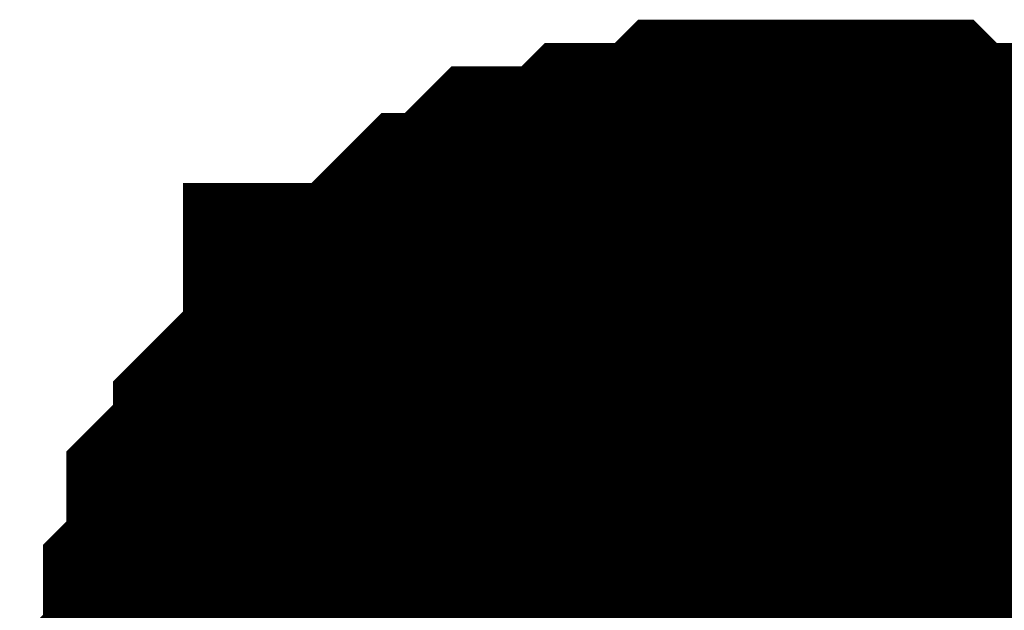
# Model space of a CAD drawing. Header units: inches. Extents: x 0 to 292, y 0 to 193.
# Tile 123 of 189: x 140.328 to 141.15, y 144.32 to 144.813. Entities that reach past the tile are written whole.
import ezdxf

# ---------------------------------------------------------------- set-up
doc = ezdxf.new("R2010")
doc.units = ezdxf.units.IN
doc.layers.add('Sheet', color=255, linetype='Continuous')

msp = doc.modelspace()

# ---------------------------------------------------------------- linework, layer by layer
at = {"layer": 'Sheet'}
for points in [[(140.47765, 144.15628, 0.29972, 0.29972, 0), (140.47765, 144.17578, 0.29972, 0.29972, 0), (140.47765, 144.21476, 0.29972, 0.29972, 0), (140.47765, 144.23425, 0.29972, 0.29972, 0), (140.49714, 144.25374, 0.29972, 0.29972, 0), (140.49714, 144.29272, 0.29972, 0.29972, 0), (140.49714, 144.31221, 0.29972, 0.29972, 0), (140.51662, 144.3317, 0.29972, 0.29972, 0), (140.51662, 144.3512, 0.29972, 0.29972, 0), (140.51662, 144.39018, 0.29972, 0.29972, 0), (140.53611, 144.40967, 0.29972, 0.29972, 0), (140.55559, 144.42916, 0.29972, 0.29972, 0), (140.55559, 144.44865, 0.29972, 0.29972, 0), (140.57507, 144.46814, 0.29972, 0.29972, 0), (140.59456, 144.48763, 0.29972, 0.29972, 0), (140.61404, 144.50712, 0.29972, 0.29972, 0), (140.61404, 144.52662, 0.29972, 0.29972, 0), (140.63352, 144.52662, 0.29972, 0.29972, 0), (140.65301, 144.54611, 0.29972, 0.29972, 0), (140.67249, 144.5656, 0.29972, 0.29972, 0), (140.69198, 144.58509, 0.29972, 0.29972, 0), (140.71146, 144.58509, 0.29972, 0.29972, 0), (140.73094, 144.60458, 0.29972, 0.29972, 0), (140.75043, 144.62407, 0.29972, 0.29972, 0), (140.78939, 144.62407, 0.29972, 0.29972, 0), (140.80888, 144.62407, 0.29972, 0.29972, 0), (140.82836, 144.64356, 0.29972, 0.29972, 0), (140.84785, 144.64356, 0.29972, 0.29972, 0), (140.88681, 144.64356, 0.29972, 0.29972, 0), (140.9063, 144.66305, 0.29972, 0.29972, 0), (140.92578, 144.66305, 0.29972, 0.29972, 0), (140.96475, 144.66305, 0.29972, 0.29972, 0), (140.98423, 144.66305, 0.29972, 0.29972, 0)], [(140.47765, 144.15628, 0.29972, 0.29972, 0), (140.47765, 144.17578, 0.29972, 0.29972, 0), (140.47765, 144.21476, 0.29972, 0.29972, 0), (140.47765, 144.23425, 0.29972, 0.29972, 0), (140.49714, 144.25374, 0.29972, 0.29972, 0), (140.49714, 144.29272, 0.29972, 0.29972, 0), (140.49714, 144.31221, 0.29972, 0.29972, 0), (140.51662, 144.3317, 0.29972, 0.29972, 0), (140.51662, 144.3512, 0.29972, 0.29972, 0), (140.51662, 144.39018, 0.29972, 0.29972, 0), (140.53611, 144.40967, 0.29972, 0.29972, 0), (140.55559, 144.42916, 0.29972, 0.29972, 0), (140.55559, 144.44865, 0.29972, 0.29972, 0), (140.57507, 144.46814, 0.29972, 0.29972, 0), (140.59456, 144.48763, 0.29972, 0.29972, 0), (140.61404, 144.50712, 0.29972, 0.29972, 0), (140.61404, 144.52662, 0.29972, 0.29972, 0), (140.63352, 144.52662, 0.29972, 0.29972, 0), (140.65301, 144.54611, 0.29972, 0.29972, 0), (140.67249, 144.5656, 0.29972, 0.29972, 0), (140.69198, 144.58509, 0.29972, 0.29972, 0), (140.71146, 144.58509, 0.29972, 0.29972, 0), (140.73094, 144.60458, 0.29972, 0.29972, 0), (140.75043, 144.62407, 0.29972, 0.29972, 0), (140.78939, 144.62407, 0.29972, 0.29972, 0), (140.80888, 144.62407, 0.29972, 0.29972, 0), (140.82836, 144.64356, 0.29972, 0.29972, 0), (140.84785, 144.64356, 0.29972, 0.29972, 0), (140.88681, 144.64356, 0.29972, 0.29972, 0), (140.9063, 144.66305, 0.29972, 0.29972, 0), (140.92578, 144.66305, 0.29972, 0.29972, 0), (140.96475, 144.66305, 0.29972, 0.29972, 0), (140.98423, 144.66305, 0.29972, 0.29972, 0)], [(140.47765, 144.15628, 0.29972, 0.29972, 0), (140.47765, 144.17578, 0.29972, 0.29972, 0), (140.47765, 144.21476, 0.29972, 0.29972, 0), (140.47765, 144.23425, 0.29972, 0.29972, 0), (140.49714, 144.25374, 0.29972, 0.29972, 0), (140.49714, 144.29272, 0.29972, 0.29972, 0), (140.49714, 144.31221, 0.29972, 0.29972, 0), (140.51662, 144.3317, 0.29972, 0.29972, 0), (140.51662, 144.3512, 0.29972, 0.29972, 0), (140.51662, 144.39018, 0.29972, 0.29972, 0), (140.53611, 144.40967, 0.29972, 0.29972, 0), (140.55559, 144.42916, 0.29972, 0.29972, 0), (140.55559, 144.44865, 0.29972, 0.29972, 0), (140.57507, 144.46814, 0.29972, 0.29972, 0), (140.59456, 144.48763, 0.29972, 0.29972, 0), (140.61404, 144.50712, 0.29972, 0.29972, 0), (140.61404, 144.52662, 0.29972, 0.29972, 0), (140.63352, 144.52662, 0.29972, 0.29972, 0), (140.65301, 144.54611, 0.29972, 0.29972, 0), (140.67249, 144.5656, 0.29972, 0.29972, 0), (140.69198, 144.58509, 0.29972, 0.29972, 0), (140.71146, 144.58509, 0.29972, 0.29972, 0), (140.73094, 144.60458, 0.29972, 0.29972, 0), (140.75043, 144.62407, 0.29972, 0.29972, 0), (140.78939, 144.62407, 0.29972, 0.29972, 0), (140.80888, 144.62407, 0.29972, 0.29972, 0), (140.82836, 144.64356, 0.29972, 0.29972, 0), (140.84785, 144.64356, 0.29972, 0.29972, 0), (140.88681, 144.64356, 0.29972, 0.29972, 0), (140.9063, 144.66305, 0.29972, 0.29972, 0), (140.92578, 144.66305, 0.29972, 0.29972, 0), (140.96475, 144.66305, 0.29972, 0.29972, 0), (140.98423, 144.66305, 0.29972, 0.29972, 0)], [(140.47765, 144.15628, 0.29972, 0.29972, 0), (140.47765, 144.17578, 0.29972, 0.29972, 0), (140.47765, 144.21476, 0.29972, 0.29972, 0), (140.47765, 144.23425, 0.29972, 0.29972, 0), (140.49714, 144.25374, 0.29972, 0.29972, 0), (140.49714, 144.29272, 0.29972, 0.29972, 0), (140.49714, 144.31221, 0.29972, 0.29972, 0), (140.51662, 144.3317, 0.29972, 0.29972, 0), (140.51662, 144.3512, 0.29972, 0.29972, 0), (140.51662, 144.39018, 0.29972, 0.29972, 0), (140.53611, 144.40967, 0.29972, 0.29972, 0), (140.55559, 144.42916, 0.29972, 0.29972, 0), (140.55559, 144.44865, 0.29972, 0.29972, 0), (140.57507, 144.46814, 0.29972, 0.29972, 0), (140.59456, 144.48763, 0.29972, 0.29972, 0), (140.61404, 144.50712, 0.29972, 0.29972, 0), (140.61404, 144.52662, 0.29972, 0.29972, 0), (140.63352, 144.52662, 0.29972, 0.29972, 0), (140.65301, 144.54611, 0.29972, 0.29972, 0), (140.67249, 144.5656, 0.29972, 0.29972, 0), (140.69198, 144.58509, 0.29972, 0.29972, 0), (140.71146, 144.58509, 0.29972, 0.29972, 0), (140.73094, 144.60458, 0.29972, 0.29972, 0), (140.75043, 144.62407, 0.29972, 0.29972, 0), (140.78939, 144.62407, 0.29972, 0.29972, 0), (140.80888, 144.62407, 0.29972, 0.29972, 0), (140.82836, 144.64356, 0.29972, 0.29972, 0), (140.84785, 144.64356, 0.29972, 0.29972, 0), (140.88681, 144.64356, 0.29972, 0.29972, 0), (140.9063, 144.66305, 0.29972, 0.29972, 0), (140.92578, 144.66305, 0.29972, 0.29972, 0), (140.96475, 144.66305, 0.29972, 0.29972, 0), (140.98423, 144.66305, 0.29972, 0.29972, 0)], [(140.47765, 144.15628, 0.29972, 0.29972, 0), (140.47765, 144.17578, 0.29972, 0.29972, 0), (140.47765, 144.21476, 0.29972, 0.29972, 0), (140.47765, 144.23425, 0.29972, 0.29972, 0), (140.49714, 144.25374, 0.29972, 0.29972, 0), (140.49714, 144.29272, 0.29972, 0.29972, 0), (140.49714, 144.31221, 0.29972, 0.29972, 0), (140.51662, 144.3317, 0.29972, 0.29972, 0), (140.51662, 144.3512, 0.29972, 0.29972, 0), (140.51662, 144.39018, 0.29972, 0.29972, 0), (140.53611, 144.40967, 0.29972, 0.29972, 0), (140.55559, 144.42916, 0.29972, 0.29972, 0), (140.55559, 144.44865, 0.29972, 0.29972, 0), (140.57507, 144.46814, 0.29972, 0.29972, 0), (140.59456, 144.48763, 0.29972, 0.29972, 0), (140.61404, 144.50712, 0.29972, 0.29972, 0), (140.61404, 144.52662, 0.29972, 0.29972, 0), (140.63352, 144.52662, 0.29972, 0.29972, 0), (140.65301, 144.54611, 0.29972, 0.29972, 0), (140.67249, 144.5656, 0.29972, 0.29972, 0), (140.69198, 144.58509, 0.29972, 0.29972, 0), (140.71146, 144.58509, 0.29972, 0.29972, 0), (140.73094, 144.60458, 0.29972, 0.29972, 0), (140.75043, 144.62407, 0.29972, 0.29972, 0), (140.78939, 144.62407, 0.29972, 0.29972, 0), (140.80888, 144.62407, 0.29972, 0.29972, 0), (140.82836, 144.64356, 0.29972, 0.29972, 0), (140.84785, 144.64356, 0.29972, 0.29972, 0), (140.88681, 144.64356, 0.29972, 0.29972, 0), (140.9063, 144.66305, 0.29972, 0.29972, 0), (140.92578, 144.66305, 0.29972, 0.29972, 0), (140.96475, 144.66305, 0.29972, 0.29972, 0), (140.98423, 144.66305, 0.29972, 0.29972, 0)], [(140.47765, 144.15628, 0.29972, 0.29972, 0), (140.47765, 144.17578, 0.29972, 0.29972, 0), (140.47765, 144.21476, 0.29972, 0.29972, 0), (140.47765, 144.23425, 0.29972, 0.29972, 0), (140.49714, 144.25374, 0.29972, 0.29972, 0), (140.49714, 144.29272, 0.29972, 0.29972, 0), (140.49714, 144.31221, 0.29972, 0.29972, 0), (140.51662, 144.3317, 0.29972, 0.29972, 0), (140.51662, 144.3512, 0.29972, 0.29972, 0), (140.51662, 144.39018, 0.29972, 0.29972, 0), (140.53611, 144.40967, 0.29972, 0.29972, 0), (140.55559, 144.42916, 0.29972, 0.29972, 0), (140.55559, 144.44865, 0.29972, 0.29972, 0), (140.57507, 144.46814, 0.29972, 0.29972, 0), (140.59456, 144.48763, 0.29972, 0.29972, 0), (140.61404, 144.50712, 0.29972, 0.29972, 0), (140.61404, 144.52662, 0.29972, 0.29972, 0), (140.63352, 144.52662, 0.29972, 0.29972, 0), (140.65301, 144.54611, 0.29972, 0.29972, 0), (140.67249, 144.5656, 0.29972, 0.29972, 0), (140.69198, 144.58509, 0.29972, 0.29972, 0), (140.71146, 144.58509, 0.29972, 0.29972, 0), (140.73094, 144.60458, 0.29972, 0.29972, 0), (140.75043, 144.62407, 0.29972, 0.29972, 0), (140.78939, 144.62407, 0.29972, 0.29972, 0), (140.80888, 144.62407, 0.29972, 0.29972, 0), (140.82836, 144.64356, 0.29972, 0.29972, 0), (140.84785, 144.64356, 0.29972, 0.29972, 0), (140.88681, 144.64356, 0.29972, 0.29972, 0), (140.9063, 144.66305, 0.29972, 0.29972, 0), (140.92578, 144.66305, 0.29972, 0.29972, 0), (140.96475, 144.66305, 0.29972, 0.29972, 0), (140.98423, 144.66305, 0.29972, 0.29972, 0)], [(140.47765, 144.15628, 0.29972, 0.29972, 0), (140.47765, 144.17578, 0.29972, 0.29972, 0), (140.47765, 144.21476, 0.29972, 0.29972, 0), (140.47765, 144.23425, 0.29972, 0.29972, 0), (140.49714, 144.25374, 0.29972, 0.29972, 0), (140.49714, 144.29272, 0.29972, 0.29972, 0), (140.49714, 144.31221, 0.29972, 0.29972, 0), (140.51662, 144.3317, 0.29972, 0.29972, 0), (140.51662, 144.3512, 0.29972, 0.29972, 0), (140.51662, 144.39018, 0.29972, 0.29972, 0), (140.53611, 144.40967, 0.29972, 0.29972, 0), (140.55559, 144.42916, 0.29972, 0.29972, 0), (140.55559, 144.44865, 0.29972, 0.29972, 0), (140.57507, 144.46814, 0.29972, 0.29972, 0), (140.59456, 144.48763, 0.29972, 0.29972, 0), (140.61404, 144.50712, 0.29972, 0.29972, 0), (140.61404, 144.52662, 0.29972, 0.29972, 0), (140.63352, 144.52662, 0.29972, 0.29972, 0), (140.65301, 144.54611, 0.29972, 0.29972, 0), (140.67249, 144.5656, 0.29972, 0.29972, 0), (140.69198, 144.58509, 0.29972, 0.29972, 0), (140.71146, 144.58509, 0.29972, 0.29972, 0), (140.73094, 144.60458, 0.29972, 0.29972, 0), (140.75043, 144.62407, 0.29972, 0.29972, 0), (140.78939, 144.62407, 0.29972, 0.29972, 0), (140.80888, 144.62407, 0.29972, 0.29972, 0), (140.82836, 144.64356, 0.29972, 0.29972, 0), (140.84785, 144.64356, 0.29972, 0.29972, 0), (140.88681, 144.64356, 0.29972, 0.29972, 0), (140.9063, 144.66305, 0.29972, 0.29972, 0), (140.92578, 144.66305, 0.29972, 0.29972, 0), (140.96475, 144.66305, 0.29972, 0.29972, 0), (140.98423, 144.66305, 0.29972, 0.29972, 0)], [(140.98423, 144.66305, 0.29972, 0.29972, 0), (140.98423, 144.66305, 0.29972, 0.29972, 0)], [(140.98423, 144.66305, 0.29972, 0.29972, 0), (141.00372, 144.66305, 0.29972, 0.29972, 0), (141.04268, 144.66305, 0.29972, 0.29972, 0), (141.06217, 144.66305, 0.29972, 0.29972, 0), (141.08165, 144.64356, 0.29972, 0.29972, 0), (141.10113, 144.64356, 0.29972, 0.29972, 0), (141.1401, 144.64356, 0.29972, 0.29972, 0), (141.15959, 144.62407, 0.29972, 0.29972, 0), (141.17907, 144.62407, 0.29972, 0.29972, 0), (141.19855, 144.62407, 0.29972, 0.29972, 0), (141.21804, 144.60458, 0.29972, 0.29972, 0), (141.23752, 144.58509, 0.29972, 0.29972, 0), (141.257, 144.58509, 0.29972, 0.29972, 0), (141.27649, 144.5656, 0.29972, 0.29972, 0), (141.29597, 144.54611, 0.29972, 0.29972, 0), (141.31545, 144.52662, 0.29972, 0.29972, 0)], [(140.98423, 144.66305, 0.29972, 0.29972, 0), (140.98423, 144.66305, 0.29972, 0.29972, 0)], [(140.98423, 144.66305, 0.29972, 0.29972, 0), (141.00372, 144.66305, 0.29972, 0.29972, 0), (141.04268, 144.66305, 0.29972, 0.29972, 0), (141.06217, 144.66305, 0.29972, 0.29972, 0), (141.08165, 144.64356, 0.29972, 0.29972, 0), (141.10113, 144.64356, 0.29972, 0.29972, 0), (141.1401, 144.64356, 0.29972, 0.29972, 0), (141.15959, 144.62407, 0.29972, 0.29972, 0), (141.17907, 144.62407, 0.29972, 0.29972, 0), (141.19855, 144.62407, 0.29972, 0.29972, 0), (141.21804, 144.60458, 0.29972, 0.29972, 0), (141.23752, 144.58509, 0.29972, 0.29972, 0), (141.257, 144.58509, 0.29972, 0.29972, 0), (141.27649, 144.5656, 0.29972, 0.29972, 0), (141.29597, 144.54611, 0.29972, 0.29972, 0), (141.31545, 144.52662, 0.29972, 0.29972, 0)], [(140.98423, 144.66305, 0.29972, 0.29972, 0), (140.98423, 144.66305, 0.29972, 0.29972, 0)], [(140.98423, 144.66305, 0.29972, 0.29972, 0), (141.00372, 144.66305, 0.29972, 0.29972, 0), (141.04268, 144.66305, 0.29972, 0.29972, 0), (141.06217, 144.66305, 0.29972, 0.29972, 0), (141.08165, 144.64356, 0.29972, 0.29972, 0), (141.10113, 144.64356, 0.29972, 0.29972, 0), (141.1401, 144.64356, 0.29972, 0.29972, 0), (141.15959, 144.62407, 0.29972, 0.29972, 0), (141.17907, 144.62407, 0.29972, 0.29972, 0), (141.19855, 144.62407, 0.29972, 0.29972, 0), (141.21804, 144.60458, 0.29972, 0.29972, 0), (141.23752, 144.58509, 0.29972, 0.29972, 0), (141.257, 144.58509, 0.29972, 0.29972, 0), (141.27649, 144.5656, 0.29972, 0.29972, 0), (141.29597, 144.54611, 0.29972, 0.29972, 0), (141.31545, 144.52662, 0.29972, 0.29972, 0)], [(140.98423, 144.66305, 0.29972, 0.29972, 0), (140.98423, 144.66305, 0.29972, 0.29972, 0)], [(140.98423, 144.66305, 0.29972, 0.29972, 0), (141.00372, 144.66305, 0.29972, 0.29972, 0), (141.04268, 144.66305, 0.29972, 0.29972, 0), (141.06217, 144.66305, 0.29972, 0.29972, 0), (141.08165, 144.64356, 0.29972, 0.29972, 0), (141.10113, 144.64356, 0.29972, 0.29972, 0), (141.1401, 144.64356, 0.29972, 0.29972, 0), (141.15959, 144.62407, 0.29972, 0.29972, 0), (141.17907, 144.62407, 0.29972, 0.29972, 0), (141.19855, 144.62407, 0.29972, 0.29972, 0), (141.21804, 144.60458, 0.29972, 0.29972, 0), (141.23752, 144.58509, 0.29972, 0.29972, 0), (141.257, 144.58509, 0.29972, 0.29972, 0), (141.27649, 144.5656, 0.29972, 0.29972, 0), (141.29597, 144.54611, 0.29972, 0.29972, 0), (141.31545, 144.52662, 0.29972, 0.29972, 0)], [(140.98423, 144.66305, 0.29972, 0.29972, 0), (140.98423, 144.66305, 0.29972, 0.29972, 0)], [(140.98423, 144.66305, 0.29972, 0.29972, 0), (141.00372, 144.66305, 0.29972, 0.29972, 0), (141.04268, 144.66305, 0.29972, 0.29972, 0), (141.06217, 144.66305, 0.29972, 0.29972, 0), (141.08165, 144.64356, 0.29972, 0.29972, 0), (141.10113, 144.64356, 0.29972, 0.29972, 0), (141.1401, 144.64356, 0.29972, 0.29972, 0), (141.15959, 144.62407, 0.29972, 0.29972, 0), (141.17907, 144.62407, 0.29972, 0.29972, 0), (141.19855, 144.62407, 0.29972, 0.29972, 0), (141.21804, 144.60458, 0.29972, 0.29972, 0), (141.23752, 144.58509, 0.29972, 0.29972, 0), (141.257, 144.58509, 0.29972, 0.29972, 0), (141.27649, 144.5656, 0.29972, 0.29972, 0), (141.29597, 144.54611, 0.29972, 0.29972, 0), (141.31545, 144.52662, 0.29972, 0.29972, 0)], [(140.98423, 144.66305, 0.29972, 0.29972, 0), (140.98423, 144.66305, 0.29972, 0.29972, 0)], [(140.98423, 144.66305, 0.29972, 0.29972, 0), (141.00372, 144.66305, 0.29972, 0.29972, 0), (141.04268, 144.66305, 0.29972, 0.29972, 0), (141.06217, 144.66305, 0.29972, 0.29972, 0), (141.08165, 144.64356, 0.29972, 0.29972, 0), (141.10113, 144.64356, 0.29972, 0.29972, 0), (141.1401, 144.64356, 0.29972, 0.29972, 0), (141.15959, 144.62407, 0.29972, 0.29972, 0), (141.17907, 144.62407, 0.29972, 0.29972, 0), (141.19855, 144.62407, 0.29972, 0.29972, 0), (141.21804, 144.60458, 0.29972, 0.29972, 0), (141.23752, 144.58509, 0.29972, 0.29972, 0), (141.257, 144.58509, 0.29972, 0.29972, 0), (141.27649, 144.5656, 0.29972, 0.29972, 0), (141.29597, 144.54611, 0.29972, 0.29972, 0), (141.31545, 144.52662, 0.29972, 0.29972, 0)], [(140.98423, 144.66305, 0.29972, 0.29972, 0), (140.98423, 144.66305, 0.29972, 0.29972, 0)], [(140.98423, 144.66305, 0.29972, 0.29972, 0), (141.00372, 144.66305, 0.29972, 0.29972, 0), (141.04268, 144.66305, 0.29972, 0.29972, 0), (141.06217, 144.66305, 0.29972, 0.29972, 0), (141.08165, 144.64356, 0.29972, 0.29972, 0), (141.10113, 144.64356, 0.29972, 0.29972, 0), (141.1401, 144.64356, 0.29972, 0.29972, 0), (141.15959, 144.62407, 0.29972, 0.29972, 0), (141.17907, 144.62407, 0.29972, 0.29972, 0), (141.19855, 144.62407, 0.29972, 0.29972, 0), (141.21804, 144.60458, 0.29972, 0.29972, 0), (141.23752, 144.58509, 0.29972, 0.29972, 0), (141.257, 144.58509, 0.29972, 0.29972, 0), (141.27649, 144.5656, 0.29972, 0.29972, 0), (141.29597, 144.54611, 0.29972, 0.29972, 0), (141.31545, 144.52662, 0.29972, 0.29972, 0)], [(140.49714, 144.25374, 0.09906, 0.09906, 0), (140.49714, 144.29272, 0.09906, 0.09906, 0), (140.49714, 144.31221, 0.09906, 0.09906, 0), (140.51662, 144.3317, 0.09906, 0.09906, 0), (140.51662, 144.3512, 0.09906, 0.09906, 0), (140.51662, 144.39018, 0.09906, 0.09906, 0), (140.53611, 144.40967, 0.09906, 0.09906, 0), (140.55559, 144.42916, 0.09906, 0.09906, 0), (140.55559, 144.44865, 0.09906, 0.09906, 0), (140.57507, 144.46814, 0.09906, 0.09906, 0), (140.59456, 144.48763, 0.09906, 0.09906, 0), (140.61404, 144.50712, 0.09906, 0.09906, 0), (140.61404, 144.52662, 0.09906, 0.09906, 0), (140.63352, 144.52662, 0.09906, 0.09906, 0), (140.65301, 144.54611, 0.09906, 0.09906, 0), (140.67249, 144.5656, 0.09906, 0.09906, 0), (140.69198, 144.58509, 0.09906, 0.09906, 0), (140.71146, 144.58509, 0.09906, 0.09906, 0), (140.73094, 144.60458, 0.09906, 0.09906, 0), (140.75043, 144.62407, 0.09906, 0.09906, 0), (140.78939, 144.62407, 0.09906, 0.09906, 0), (140.80888, 144.62407, 0.09906, 0.09906, 0), (140.82836, 144.64356, 0.09906, 0.09906, 0), (140.84785, 144.64356, 0.09906, 0.09906, 0), (140.88681, 144.64356, 0.09906, 0.09906, 0), (140.9063, 144.66305, 0.09906, 0.09906, 0), (140.92578, 144.66305, 0.09906, 0.09906, 0), (140.96475, 144.66305, 0.09906, 0.09906, 0), (140.98423, 144.66305, 0.09906, 0.09906, 0)], [(140.49714, 144.25374, 0.09906, 0.09906, 0), (140.49714, 144.29272, 0.09906, 0.09906, 0), (140.49714, 144.31221, 0.09906, 0.09906, 0), (140.51662, 144.3317, 0.09906, 0.09906, 0), (140.51662, 144.3512, 0.09906, 0.09906, 0), (140.51662, 144.39018, 0.09906, 0.09906, 0), (140.53611, 144.40967, 0.09906, 0.09906, 0), (140.55559, 144.42916, 0.09906, 0.09906, 0), (140.55559, 144.44865, 0.09906, 0.09906, 0), (140.57507, 144.46814, 0.09906, 0.09906, 0), (140.59456, 144.48763, 0.09906, 0.09906, 0), (140.61404, 144.50712, 0.09906, 0.09906, 0), (140.61404, 144.52662, 0.09906, 0.09906, 0), (140.63352, 144.52662, 0.09906, 0.09906, 0), (140.65301, 144.54611, 0.09906, 0.09906, 0), (140.67249, 144.5656, 0.09906, 0.09906, 0), (140.69198, 144.58509, 0.09906, 0.09906, 0), (140.71146, 144.58509, 0.09906, 0.09906, 0), (140.73094, 144.60458, 0.09906, 0.09906, 0), (140.75043, 144.62407, 0.09906, 0.09906, 0), (140.78939, 144.62407, 0.09906, 0.09906, 0), (140.80888, 144.62407, 0.09906, 0.09906, 0), (140.82836, 144.64356, 0.09906, 0.09906, 0), (140.84785, 144.64356, 0.09906, 0.09906, 0), (140.88681, 144.64356, 0.09906, 0.09906, 0), (140.9063, 144.66305, 0.09906, 0.09906, 0), (140.92578, 144.66305, 0.09906, 0.09906, 0), (140.96475, 144.66305, 0.09906, 0.09906, 0), (140.98423, 144.66305, 0.09906, 0.09906, 0)], [(140.49714, 144.25374, 0.09906, 0.09906, 0), (140.49714, 144.29272, 0.09906, 0.09906, 0), (140.49714, 144.31221, 0.09906, 0.09906, 0), (140.51662, 144.3317, 0.09906, 0.09906, 0), (140.51662, 144.3512, 0.09906, 0.09906, 0), (140.51662, 144.39018, 0.09906, 0.09906, 0), (140.53611, 144.40967, 0.09906, 0.09906, 0), (140.55559, 144.42916, 0.09906, 0.09906, 0), (140.55559, 144.44865, 0.09906, 0.09906, 0), (140.57507, 144.46814, 0.09906, 0.09906, 0), (140.59456, 144.48763, 0.09906, 0.09906, 0), (140.61404, 144.50712, 0.09906, 0.09906, 0), (140.61404, 144.52662, 0.09906, 0.09906, 0), (140.63352, 144.52662, 0.09906, 0.09906, 0), (140.65301, 144.54611, 0.09906, 0.09906, 0), (140.67249, 144.5656, 0.09906, 0.09906, 0), (140.69198, 144.58509, 0.09906, 0.09906, 0), (140.71146, 144.58509, 0.09906, 0.09906, 0), (140.73094, 144.60458, 0.09906, 0.09906, 0), (140.75043, 144.62407, 0.09906, 0.09906, 0), (140.78939, 144.62407, 0.09906, 0.09906, 0), (140.80888, 144.62407, 0.09906, 0.09906, 0), (140.82836, 144.64356, 0.09906, 0.09906, 0), (140.84785, 144.64356, 0.09906, 0.09906, 0), (140.88681, 144.64356, 0.09906, 0.09906, 0), (140.9063, 144.66305, 0.09906, 0.09906, 0), (140.92578, 144.66305, 0.09906, 0.09906, 0), (140.96475, 144.66305, 0.09906, 0.09906, 0), (140.98423, 144.66305, 0.09906, 0.09906, 0)], [(140.49714, 144.25374, 0.09906, 0.09906, 0), (140.49714, 144.29272, 0.09906, 0.09906, 0), (140.49714, 144.31221, 0.09906, 0.09906, 0), (140.51662, 144.3317, 0.09906, 0.09906, 0), (140.51662, 144.3512, 0.09906, 0.09906, 0), (140.51662, 144.39018, 0.09906, 0.09906, 0), (140.53611, 144.40967, 0.09906, 0.09906, 0), (140.55559, 144.42916, 0.09906, 0.09906, 0), (140.55559, 144.44865, 0.09906, 0.09906, 0), (140.57507, 144.46814, 0.09906, 0.09906, 0), (140.59456, 144.48763, 0.09906, 0.09906, 0), (140.61404, 144.50712, 0.09906, 0.09906, 0), (140.61404, 144.52662, 0.09906, 0.09906, 0), (140.63352, 144.52662, 0.09906, 0.09906, 0), (140.65301, 144.54611, 0.09906, 0.09906, 0), (140.67249, 144.5656, 0.09906, 0.09906, 0), (140.69198, 144.58509, 0.09906, 0.09906, 0), (140.71146, 144.58509, 0.09906, 0.09906, 0), (140.73094, 144.60458, 0.09906, 0.09906, 0), (140.75043, 144.62407, 0.09906, 0.09906, 0), (140.78939, 144.62407, 0.09906, 0.09906, 0), (140.80888, 144.62407, 0.09906, 0.09906, 0), (140.82836, 144.64356, 0.09906, 0.09906, 0), (140.84785, 144.64356, 0.09906, 0.09906, 0), (140.88681, 144.64356, 0.09906, 0.09906, 0), (140.9063, 144.66305, 0.09906, 0.09906, 0), (140.92578, 144.66305, 0.09906, 0.09906, 0), (140.96475, 144.66305, 0.09906, 0.09906, 0), (140.98423, 144.66305, 0.09906, 0.09906, 0)], [(140.49714, 144.25374, 0.09906, 0.09906, 0), (140.49714, 144.29272, 0.09906, 0.09906, 0), (140.49714, 144.31221, 0.09906, 0.09906, 0), (140.51662, 144.3317, 0.09906, 0.09906, 0), (140.51662, 144.3512, 0.09906, 0.09906, 0), (140.51662, 144.39018, 0.09906, 0.09906, 0), (140.53611, 144.40967, 0.09906, 0.09906, 0), (140.55559, 144.42916, 0.09906, 0.09906, 0), (140.55559, 144.44865, 0.09906, 0.09906, 0), (140.57507, 144.46814, 0.09906, 0.09906, 0), (140.59456, 144.48763, 0.09906, 0.09906, 0), (140.61404, 144.50712, 0.09906, 0.09906, 0), (140.61404, 144.52662, 0.09906, 0.09906, 0), (140.63352, 144.52662, 0.09906, 0.09906, 0), (140.65301, 144.54611, 0.09906, 0.09906, 0), (140.67249, 144.5656, 0.09906, 0.09906, 0), (140.69198, 144.58509, 0.09906, 0.09906, 0), (140.71146, 144.58509, 0.09906, 0.09906, 0), (140.73094, 144.60458, 0.09906, 0.09906, 0), (140.75043, 144.62407, 0.09906, 0.09906, 0), (140.78939, 144.62407, 0.09906, 0.09906, 0), (140.80888, 144.62407, 0.09906, 0.09906, 0), (140.82836, 144.64356, 0.09906, 0.09906, 0), (140.84785, 144.64356, 0.09906, 0.09906, 0), (140.88681, 144.64356, 0.09906, 0.09906, 0), (140.9063, 144.66305, 0.09906, 0.09906, 0), (140.92578, 144.66305, 0.09906, 0.09906, 0), (140.96475, 144.66305, 0.09906, 0.09906, 0), (140.98423, 144.66305, 0.09906, 0.09906, 0)], [(140.49714, 144.25374, 0.09906, 0.09906, 0), (140.49714, 144.29272, 0.09906, 0.09906, 0), (140.49714, 144.31221, 0.09906, 0.09906, 0), (140.51662, 144.3317, 0.09906, 0.09906, 0), (140.51662, 144.3512, 0.09906, 0.09906, 0), (140.51662, 144.39018, 0.09906, 0.09906, 0), (140.53611, 144.40967, 0.09906, 0.09906, 0), (140.55559, 144.42916, 0.09906, 0.09906, 0), (140.55559, 144.44865, 0.09906, 0.09906, 0), (140.57507, 144.46814, 0.09906, 0.09906, 0), (140.59456, 144.48763, 0.09906, 0.09906, 0), (140.61404, 144.50712, 0.09906, 0.09906, 0), (140.61404, 144.52662, 0.09906, 0.09906, 0), (140.63352, 144.52662, 0.09906, 0.09906, 0), (140.65301, 144.54611, 0.09906, 0.09906, 0), (140.67249, 144.5656, 0.09906, 0.09906, 0), (140.69198, 144.58509, 0.09906, 0.09906, 0), (140.71146, 144.58509, 0.09906, 0.09906, 0), (140.73094, 144.60458, 0.09906, 0.09906, 0), (140.75043, 144.62407, 0.09906, 0.09906, 0), (140.78939, 144.62407, 0.09906, 0.09906, 0), (140.80888, 144.62407, 0.09906, 0.09906, 0), (140.82836, 144.64356, 0.09906, 0.09906, 0), (140.84785, 144.64356, 0.09906, 0.09906, 0), (140.88681, 144.64356, 0.09906, 0.09906, 0), (140.9063, 144.66305, 0.09906, 0.09906, 0), (140.92578, 144.66305, 0.09906, 0.09906, 0), (140.96475, 144.66305, 0.09906, 0.09906, 0), (140.98423, 144.66305, 0.09906, 0.09906, 0)], [(140.49714, 144.25374, 0.09906, 0.09906, 0), (140.49714, 144.29272, 0.09906, 0.09906, 0), (140.49714, 144.31221, 0.09906, 0.09906, 0), (140.51662, 144.3317, 0.09906, 0.09906, 0), (140.51662, 144.3512, 0.09906, 0.09906, 0), (140.51662, 144.39018, 0.09906, 0.09906, 0), (140.53611, 144.40967, 0.09906, 0.09906, 0), (140.55559, 144.42916, 0.09906, 0.09906, 0), (140.55559, 144.44865, 0.09906, 0.09906, 0), (140.57507, 144.46814, 0.09906, 0.09906, 0), (140.59456, 144.48763, 0.09906, 0.09906, 0), (140.61404, 144.50712, 0.09906, 0.09906, 0), (140.61404, 144.52662, 0.09906, 0.09906, 0), (140.63352, 144.52662, 0.09906, 0.09906, 0), (140.65301, 144.54611, 0.09906, 0.09906, 0), (140.67249, 144.5656, 0.09906, 0.09906, 0), (140.69198, 144.58509, 0.09906, 0.09906, 0), (140.71146, 144.58509, 0.09906, 0.09906, 0), (140.73094, 144.60458, 0.09906, 0.09906, 0), (140.75043, 144.62407, 0.09906, 0.09906, 0), (140.78939, 144.62407, 0.09906, 0.09906, 0), (140.80888, 144.62407, 0.09906, 0.09906, 0), (140.82836, 144.64356, 0.09906, 0.09906, 0), (140.84785, 144.64356, 0.09906, 0.09906, 0), (140.88681, 144.64356, 0.09906, 0.09906, 0), (140.9063, 144.66305, 0.09906, 0.09906, 0), (140.92578, 144.66305, 0.09906, 0.09906, 0), (140.96475, 144.66305, 0.09906, 0.09906, 0), (140.98423, 144.66305, 0.09906, 0.09906, 0)], [(140.98423, 144.66305, 0.09906, 0.09906, 0), (140.98423, 144.66305, 0.09906, 0.09906, 0)], [(140.98423, 144.66305, 0.09906, 0.09906, 0), (141.00372, 144.66305, 0.09906, 0.09906, 0), (141.04268, 144.66305, 0.09906, 0.09906, 0), (141.06217, 144.66305, 0.09906, 0.09906, 0), (141.08165, 144.64356, 0.09906, 0.09906, 0), (141.10113, 144.64356, 0.09906, 0.09906, 0), (141.1401, 144.64356, 0.09906, 0.09906, 0), (141.15959, 144.62407, 0.09906, 0.09906, 0), (141.17907, 144.62407, 0.09906, 0.09906, 0), (141.19855, 144.62407, 0.09906, 0.09906, 0), (141.21804, 144.60458, 0.09906, 0.09906, 0)], [(140.98423, 144.66305, 0.09906, 0.09906, 0), (140.98423, 144.66305, 0.09906, 0.09906, 0)], [(140.98423, 144.66305, 0.09906, 0.09906, 0), (141.00372, 144.66305, 0.09906, 0.09906, 0), (141.04268, 144.66305, 0.09906, 0.09906, 0), (141.06217, 144.66305, 0.09906, 0.09906, 0), (141.08165, 144.64356, 0.09906, 0.09906, 0), (141.10113, 144.64356, 0.09906, 0.09906, 0), (141.1401, 144.64356, 0.09906, 0.09906, 0), (141.15959, 144.62407, 0.09906, 0.09906, 0), (141.17907, 144.62407, 0.09906, 0.09906, 0), (141.19855, 144.62407, 0.09906, 0.09906, 0), (141.21804, 144.60458, 0.09906, 0.09906, 0)], [(140.98423, 144.66305, 0.09906, 0.09906, 0), (140.98423, 144.66305, 0.09906, 0.09906, 0)], [(140.98423, 144.66305, 0.09906, 0.09906, 0), (141.00372, 144.66305, 0.09906, 0.09906, 0), (141.04268, 144.66305, 0.09906, 0.09906, 0), (141.06217, 144.66305, 0.09906, 0.09906, 0), (141.08165, 144.64356, 0.09906, 0.09906, 0), (141.10113, 144.64356, 0.09906, 0.09906, 0), (141.1401, 144.64356, 0.09906, 0.09906, 0), (141.15959, 144.62407, 0.09906, 0.09906, 0), (141.17907, 144.62407, 0.09906, 0.09906, 0), (141.19855, 144.62407, 0.09906, 0.09906, 0), (141.21804, 144.60458, 0.09906, 0.09906, 0)], [(140.98423, 144.66305, 0.09906, 0.09906, 0), (140.98423, 144.66305, 0.09906, 0.09906, 0)], [(140.98423, 144.66305, 0.09906, 0.09906, 0), (141.00372, 144.66305, 0.09906, 0.09906, 0), (141.04268, 144.66305, 0.09906, 0.09906, 0), (141.06217, 144.66305, 0.09906, 0.09906, 0), (141.08165, 144.64356, 0.09906, 0.09906, 0), (141.10113, 144.64356, 0.09906, 0.09906, 0), (141.1401, 144.64356, 0.09906, 0.09906, 0), (141.15959, 144.62407, 0.09906, 0.09906, 0), (141.17907, 144.62407, 0.09906, 0.09906, 0), (141.19855, 144.62407, 0.09906, 0.09906, 0), (141.21804, 144.60458, 0.09906, 0.09906, 0)], [(140.98423, 144.66305, 0.09906, 0.09906, 0), (140.98423, 144.66305, 0.09906, 0.09906, 0)], [(140.98423, 144.66305, 0.09906, 0.09906, 0), (141.00372, 144.66305, 0.09906, 0.09906, 0), (141.04268, 144.66305, 0.09906, 0.09906, 0), (141.06217, 144.66305, 0.09906, 0.09906, 0), (141.08165, 144.64356, 0.09906, 0.09906, 0), (141.10113, 144.64356, 0.09906, 0.09906, 0), (141.1401, 144.64356, 0.09906, 0.09906, 0), (141.15959, 144.62407, 0.09906, 0.09906, 0), (141.17907, 144.62407, 0.09906, 0.09906, 0), (141.19855, 144.62407, 0.09906, 0.09906, 0), (141.21804, 144.60458, 0.09906, 0.09906, 0)], [(140.98423, 144.66305, 0.09906, 0.09906, 0), (140.98423, 144.66305, 0.09906, 0.09906, 0)], [(140.98423, 144.66305, 0.09906, 0.09906, 0), (141.00372, 144.66305, 0.09906, 0.09906, 0), (141.04268, 144.66305, 0.09906, 0.09906, 0), (141.06217, 144.66305, 0.09906, 0.09906, 0), (141.08165, 144.64356, 0.09906, 0.09906, 0), (141.10113, 144.64356, 0.09906, 0.09906, 0), (141.1401, 144.64356, 0.09906, 0.09906, 0), (141.15959, 144.62407, 0.09906, 0.09906, 0), (141.17907, 144.62407, 0.09906, 0.09906, 0), (141.19855, 144.62407, 0.09906, 0.09906, 0), (141.21804, 144.60458, 0.09906, 0.09906, 0)], [(140.98423, 144.66305, 0.09906, 0.09906, 0), (140.98423, 144.66305, 0.09906, 0.09906, 0)], [(140.98423, 144.66305, 0.09906, 0.09906, 0), (141.00372, 144.66305, 0.09906, 0.09906, 0), (141.04268, 144.66305, 0.09906, 0.09906, 0), (141.06217, 144.66305, 0.09906, 0.09906, 0), (141.08165, 144.64356, 0.09906, 0.09906, 0), (141.10113, 144.64356, 0.09906, 0.09906, 0), (141.1401, 144.64356, 0.09906, 0.09906, 0), (141.15959, 144.62407, 0.09906, 0.09906, 0), (141.17907, 144.62407, 0.09906, 0.09906, 0), (141.19855, 144.62407, 0.09906, 0.09906, 0), (141.21804, 144.60458, 0.09906, 0.09906, 0)]]:
    msp.add_lwpolyline(points, format="xyseb", dxfattribs=at)
msp.add_lwpolyline([(140.716, 144.17333, 0.508, 0.508, 1), (141.224, 144.17333, 0.508, 0.508, 1)], format="xyseb", close=True, dxfattribs=at)

doc.saveas('drawing.dxf')
